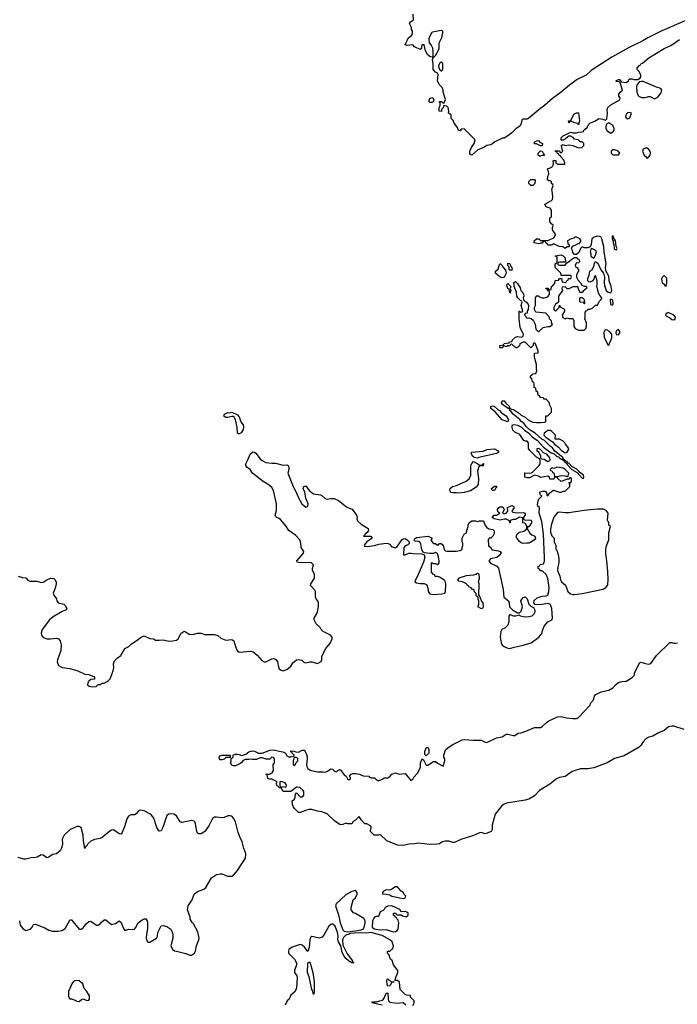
# Model space of a CAD drawing. Header units: inches. Extents: x 2348423 to 2474978, y 460702 to 613625.
# Tile 90 of 113: x 2412245 to 2419148, y 566615 to 576951. Entities that reach past the tile are written whole.
import ezdxf

# ---------------------------------------------------------------- set-up
doc = ezdxf.new("R2010")
doc.units = ezdxf.units.IN
doc.header["$MEASUREMENT"] = 0
doc.layers.add('C4516', color=7, linetype='Continuous')
doc.layers.add('C4517', color=7, linetype='Continuous')

msp = doc.modelspace()

# ---------------------------------------------------------------- linework, layer by layer
at = {"layer": 'C4516', "color": 5}
for points, elevation in [([(2412966, 570000), (2412961, 569990), (2412958, 569970), (2412975, 569955), (2413010, 569947), (2413046, 569950), (2413069, 569971), (2413088, 569972), (2413110, 569985), (2413130, 569986), (2413156, 570000)], 80), ([(2419221, 569501), (2419110, 569534), (2419090, 569534), (2419054, 569526), (2419010, 569488), (2418950, 569464), (2418891, 569429), (2418850, 569418), (2418819, 569401), (2418789, 569371), (2418764, 569330), (2418746, 569314), (2418590, 569224), (2418490, 569196), (2418410, 569148), (2418270, 569098), (2418210, 569087), (2418130, 569088), (2418043, 569057), (2417970, 569007), (2417910, 568996), (2417879, 568981), (2417810, 568926), (2417701, 568859), (2417650, 568804), (2417590, 568770), (2417550, 568759), (2417355, 568725), (2417330, 568717), (2417304, 568696), (2417237, 568610), (2417205, 568495), (2417205, 568450), (2417193, 568430), (2417151, 568410), (2417130, 568405), (2417090, 568418), (2417070, 568416), (2417010, 568388), (2416875, 568345), (2416810, 568313), (2416790, 568314), (2416750, 568327), (2416712, 568328), (2416679, 568321), (2416650, 568300), (2416630, 568295), (2416550, 568293), (2416430, 568305), (2416390, 568298), (2416330, 568295), (2416270, 568283), (2416210, 568287), (2416097, 568330), (2416030, 568398), (2416010, 568389), (2415966, 568390), (2415928, 568430), (2415929, 568451), (2415938, 568470), (2415928, 568488), (2415890, 568508), (2415868, 568510), (2415828, 568550), (2415810, 568586), (2415771, 568549), (2415745, 568535), (2415732, 568508), (2415690, 568508), (2415670, 568515), (2415637, 568503), (2415610, 568499), (2415550, 568541), (2415473, 568613), (2415416, 568636), (2415370, 568644), (2415310, 568661), (2415281, 568659), (2415234, 568646), (2415194, 568630), (2415170, 568629), (2415129, 568670), (2415115, 568690), (2415108, 568712), (2415106, 568750), (2415128, 568770), (2415138, 568790), (2415140, 568820), (2415150, 568834), (2415190, 568792), (2415210, 568792), (2415220, 568800), (2415228, 568810), (2415228, 568850), (2415220, 568860), (2415186, 568890), (2415150, 568895), (2415091, 568849), (2415010, 568849), (2414990, 568886), (2414970, 568888), (2414962, 568902), (2414950, 568906), (2414938, 568930), (2414946, 568950), (2414890, 568978), (2414870, 568978), (2414850, 568986), (2414842, 569022), (2414828, 569030), (2414868, 569032), (2414882, 569038), (2414898, 569050), (2414908, 569070), (2414907, 569127), (2414918, 569150), (2414918, 569190), (2414910, 569206), (2414890, 569208), (2414870, 569188), (2414832, 569188), (2414790, 569202), (2414770, 569202), (2414730, 569185), (2414690, 569184), (2414670, 569189), (2414650, 569184), (2414610, 569184), (2414590, 569175), (2414571, 569150), (2414550, 569135), (2414510, 569118), (2414490, 569118), (2414470, 569126), (2414458, 569150), (2414466, 569170), (2414466, 569194), (2414486, 569210), (2414486, 569230), (2414490, 569234), (2414510, 569242), (2414530, 569242), (2414550, 569238), (2414575, 569225), (2414618, 569242), (2414650, 569265), (2414685, 569275), (2414711, 569271), (2414750, 569251), (2414789, 569251), (2414870, 569283), (2414910, 569287), (2414970, 569271), (2415006, 569266), (2415034, 569250), (2415050, 569222), (2415070, 569212), (2415090, 569212), (2415122, 569218), (2415126, 569230), (2415106, 569250), (2415102, 569262), (2415090, 569266), (2415090, 569274), (2415127, 569273), (2415144, 569264), (2415170, 569262), (2415210, 569282), (2415230, 569282), (2415242, 569270), (2415259, 569230), (2415261, 569190), (2415254, 569130), (2415259, 569110), (2415271, 569091), (2415294, 569074), (2415370, 569056), (2415430, 569056), (2415450, 569051), (2415470, 569058), (2415510, 569085), (2415530, 569082), (2415550, 569062), (2415570, 569054), (2415586, 569070), (2415610, 569078), (2415650, 569022), (2415672, 569010), (2415690, 568974), (2415710, 568974), (2415718, 568982), (2415716, 568996), (2415708, 569010), (2415726, 569030), (2415743, 569037), (2415770, 569038), (2415812, 569032), (2415850, 569014), (2415910, 569011), (2415918, 568998), (2415933, 568993), (2415970, 568991), (2415980, 568980), (2416010, 568962), (2416050, 568978), (2416070, 568991), (2416110, 568991), (2416130, 569005), (2416150, 569030), (2416190, 569045), (2416230, 569031), (2416290, 569038), (2416350, 568965), (2416370, 568978), (2416381, 568999), (2416420, 569040), (2416442, 569078), (2416452, 569108), (2416453, 569150), (2416470, 569191), (2416482, 569182), (2416510, 569125), (2416530, 569125), (2416590, 569162), (2416610, 569162), (2416630, 569145), (2416690, 569114), (2416709, 569170), (2416708, 569190), (2416698, 569210), (2416698, 569230), (2416715, 569285), (2416742, 569310), (2416790, 569341), (2416890, 569391), (2416910, 569395), (2417010, 569387), (2417090, 569387), (2417130, 569366), (2417150, 569363), (2417250, 569411), (2417310, 569422), (2417350, 569450), (2417370, 569452), (2417425, 569435), (2417443, 569437), (2417478, 569462), (2417510, 569465), (2417559, 569481), (2417650, 569521), (2417710, 569521), (2417730, 569531), (2417770, 569571), (2417798, 569590), (2417890, 569631), (2417930, 569636), (2417983, 569623), (2418050, 569615), (2418090, 569616), (2418110, 569626), (2418229, 569750), (2418241, 569779), (2418269, 569811), (2418278, 569850), (2418292, 569868), (2418350, 569894), (2418430, 569911), (2418470, 569936), (2418499, 569970), (2418530, 569994), (2418552, 570000)], 60), ([(2412243, 567490), (2412250, 567446), (2412279, 567410), (2412310, 567391), (2412358, 567402), (2412377, 567423), (2412389, 567451), (2412410, 567456), (2412510, 567416), (2412550, 567394), (2412590, 567384), (2412650, 567383), (2412689, 567391), (2412722, 567410), (2412770, 567498), (2412780, 567500), (2412790, 567501), (2412870, 567405), (2412890, 567405), (2412910, 567418), (2412941, 567459), (2412970, 567483), (2412990, 567486), (2413050, 567445), (2413070, 567445), (2413090, 567458), (2413102, 567478), (2413130, 567501), (2413150, 567501), (2413210, 567451), (2413250, 567464), (2413290, 567491), (2413310, 567472), (2413330, 567418), (2413350, 567391), (2413390, 567405), (2413430, 567400), (2413450, 567404), (2413462, 567418), (2413490, 567471), (2413530, 567501), (2413550, 567511), (2413570, 567511), (2413583, 567490), (2413588, 567468), (2413587, 567410), (2413575, 567350), (2413573, 567310), (2413575, 567290), (2413590, 567266), (2413610, 567268), (2413630, 567277), (2413681, 567310), (2413692, 567330), (2413696, 567370), (2413730, 567438), (2413750, 567441), (2413791, 567431), (2413830, 567402), (2413842, 567382), (2413851, 567351), (2413851, 567310), (2413831, 567230), (2413850, 567191), (2413870, 567177), (2413890, 567171), (2413988, 567148), (2414030, 567131), (2414050, 567131), (2414081, 567150), (2414089, 567171), (2414101, 567230), (2414126, 567290), (2414129, 567310), (2414114, 567374), (2414070, 567458), (2414055, 567475), (2414035, 567510), (2414034, 567530), (2414006, 567606), (2414013, 567647), (2414055, 567710), (2414075, 567770), (2414110, 567798), (2414177, 567823), (2414200, 567840), (2414258, 567942), (2414310, 567976), (2414350, 567986), (2414370, 567986), (2414410, 567966), (2414430, 567961), (2414470, 567961), (2414490, 567971), (2414530, 568018), (2414615, 568150), (2414619, 568190), (2414615, 568210), (2414599, 568250), (2414580, 568320), (2414554, 568374), (2414538, 568418), (2414509, 568530), (2414489, 568570), (2414470, 568589), (2414450, 568593), (2414430, 568592), (2414390, 568577), (2414370, 568574), (2414310, 568581), (2414290, 568580), (2414270, 568566), (2414230, 568490), (2414190, 568430), (2414150, 568403), (2414130, 568403), (2414112, 568412), (2414103, 568430), (2414090, 568510), (2414084, 568530), (2414077, 568537), (2414050, 568544), (2413950, 568525), (2413930, 568529), (2413890, 568593), (2413863, 568610), (2413825, 568615), (2413809, 568611), (2413790, 568597), (2413748, 568472), (2413730, 568436), (2413710, 568433), (2413684, 568470), (2413653, 568570), (2413630, 568601), (2413610, 568616), (2413550, 568645), (2413508, 568652), (2413490, 568641), (2413467, 568613), (2413450, 568604), (2413410, 568604), (2413387, 568590), (2413370, 568562), (2413349, 568490), (2413317, 568410), (2413310, 568401), (2413290, 568404), (2413230, 568445), (2413210, 568443), (2413190, 568433), (2413110, 568367), (2413090, 568355), (2413030, 568346), (2412990, 568326), (2412961, 568299), (2412950, 568279), (2412939, 568270), (2412930, 568249), (2412914, 568330), (2412911, 568390), (2412891, 568470), (2412870, 568483), (2412850, 568481), (2412776, 568450), (2412711, 568390), (2412691, 568350), (2412693, 568293), (2412685, 568255), (2412670, 568225), (2412630, 568194), (2412590, 568186), (2412550, 568159), (2412530, 568152), (2412490, 568181), (2412470, 568184), (2412430, 568161), (2412410, 568155), (2412367, 568153), (2412310, 568138), (2412290, 568138), (2412230, 568155)], 80), ([(2416370, 566601), (2416385, 566630), (2416384, 566650), (2416348, 566690), (2416346, 566706), (2416309, 566709), (2416290, 566718), (2416238, 566770), (2416230, 566846), (2416210, 566866), (2416186, 566866), (2416188, 566890), (2416215, 566950), (2416214, 566970), (2416169, 567030), (2416154, 567074), (2416138, 567090), (2416119, 567139), (2416106, 567150), (2416106, 567170), (2416110, 567174), (2416130, 567174), (2416150, 567194), (2416162, 567198), (2416168, 567230), (2416154, 567270), (2416130, 567293), (2416050, 567336), (2415930, 567369), (2415890, 567361), (2415810, 567366), (2415710, 567358), (2415702, 567350), (2415670, 567339), (2415644, 567316), (2415638, 567302), (2415634, 567290), (2415637, 567237), (2415684, 567144), (2415738, 567070), (2415738, 567058), (2415752, 567050), (2415730, 567049), (2415695, 567070), (2415670, 567095), (2415646, 567126), (2415630, 567158), (2415615, 567230), (2415590, 567270), (2415585, 567290), (2415587, 567330), (2415580, 567370), (2415556, 567436), (2415530, 567459), (2415510, 567453), (2415490, 567436), (2415439, 567341), (2415419, 567321), (2415390, 567309), (2415330, 567324), (2415310, 567325), (2415301, 567319), (2415293, 567310), (2415289, 567291), (2415285, 567210), (2415270, 567168), (2415234, 567214), (2415210, 567235), (2415190, 567242), (2415106, 567214), (2415071, 567190), (2415065, 567170), (2415066, 567150), (2415131, 567090), (2415152, 567050), (2415151, 567030), (2415131, 566970), (2415131, 566950), (2415155, 566915), (2415157, 566897), (2415150, 566786), (2415138, 566750), (2415092, 566710), (2415072, 566670), (2415052, 566650), (2415030, 566606)], 80), ([(2416050, 566604), (2415942, 566630), (2415950, 566642), (2415990, 566639), (2416050, 566659), (2416063, 566670), (2416073, 566687), (2416090, 566732), (2416110, 566734), (2416111, 566670), (2416116, 566650), (2416130, 566638), (2416150, 566632), (2416210, 566628), (2416270, 566632), (2416298, 566610)], 80)]:
    msp.add_lwpolyline(points, dxfattribs=dict(at, elevation=elevation))
for points, elevation in [([(2416510, 569222), (2416498, 569238), (2416497, 569270), (2416510, 569306), (2416530, 569314), (2416541, 569290), (2416541, 569250)], 60), ([(2414350, 569182), (2414342, 569190), (2414338, 569210), (2414350, 569222), (2414370, 569231), (2414454, 569230), (2414454, 569206), (2414410, 569206), (2414390, 569189), (2414370, 569182)], 60), ([(2415150, 569206), (2415130, 569206), (2415122, 569198), (2415114, 569170), (2415114, 569130), (2415130, 569122), (2415138, 569130), (2415147, 569153), (2415166, 569170), (2415166, 569190)], 60), ([(2414990, 568955), (2414974, 568950), (2414974, 568910), (2414978, 568898), (2414990, 568894), (2415010, 568902), (2415030, 568894), (2415042, 568898), (2415046, 568910), (2415038, 568930), (2415030, 568938)], 60), ([(2415769, 567809), (2415730, 567800), (2415670, 567763), (2415567, 567670), (2415559, 567650), (2415593, 567553), (2415609, 567469), (2415637, 567397), (2415650, 567384), (2415686, 567374), (2415770, 567385), (2415830, 567396), (2415853, 567407), (2415866, 567434), (2415873, 567470), (2415870, 567490), (2415856, 567516), (2415770, 567568), (2415750, 567575), (2415726, 567606), (2415725, 567630), (2415744, 567710), (2415770, 567731), (2415789, 567770), (2415789, 567790)], 80), ([(2416190, 567849), (2416150, 567822), (2416130, 567814), (2416090, 567818), (2416060, 567800), (2416052, 567790), (2416054, 567774), (2416090, 567772), (2416130, 567763), (2416152, 567750), (2416270, 567727), (2416286, 567730), (2416298, 567750), (2416284, 567764), (2416269, 567790), (2416247, 567807), (2416210, 567848)], 80), ([(2416150, 567649), (2416110, 567644), (2416082, 567630), (2416071, 567609), (2416060, 567600), (2416030, 567586), (2416010, 567538), (2415990, 567538), (2415970, 567529), (2415961, 567519), (2415948, 567490), (2415944, 567424), (2415966, 567406), (2415982, 567402), (2416030, 567396), (2416090, 567399), (2416164, 567376), (2416190, 567378), (2416208, 567390), (2416216, 567404), (2416226, 567470), (2416218, 567498), (2416206, 567510), (2416202, 567522), (2416190, 567526), (2416182, 567542), (2416170, 567546), (2416168, 567570), (2416192, 567572), (2416198, 567558), (2416210, 567554), (2416250, 567554), (2416264, 567544), (2416290, 567538), (2416310, 567538), (2416317, 567543), (2416322, 567550), (2416322, 567570), (2416310, 567582), (2416290, 567588), (2416250, 567586), (2416235, 567610)], 80), ([(2415330, 566718), (2415319, 566759), (2415310, 566770), (2415284, 566904), (2415266, 566950), (2415269, 567050), (2415290, 567062), (2415322, 566950), (2415336, 566850), (2415337, 566743)], 80), ([(2412830, 566864), (2412810, 566853), (2412791, 566830), (2412770, 566782), (2412758, 566750), (2412758, 566698), (2412772, 566672), (2412788, 566672), (2412810, 566665), (2412846, 566646), (2412870, 566645), (2412895, 566665), (2412910, 566671), (2412950, 566656), (2412970, 566658), (2412976, 566670), (2412976, 566704), (2412950, 566748), (2412922, 566782), (2412908, 566830), (2412870, 566862)], 80), ([(2416150, 566852), (2416174, 566854), (2416170, 566846), (2416150, 566846), (2416130, 566808), (2416110, 566806), (2416103, 566823), (2416098, 566870), (2416110, 566882), (2416125, 566865)], 80)]:
    msp.add_lwpolyline(points, close=True, dxfattribs=dict(at, elevation=elevation))
at = {"layer": 'C4517', "color": 5}
for points, elevation in [([(2419236, 576944), (2418984, 576836), (2418838, 576762), (2418787, 576730), (2418641, 576659), (2418462, 576558), (2418242, 576418), (2418190, 576370), (2418097, 576323), (2418017, 576263), (2417928, 576190), (2417836, 576124), (2417753, 576050), (2417716, 576024), (2417590, 575916), (2417572, 575908), (2417530, 575906), (2417518, 575902), (2417506, 575850), (2417488, 575830), (2417454, 575806), (2417410, 575764), (2417370, 575733), (2417330, 575709), (2417314, 575706), (2417232, 575670), (2417211, 575650), (2417190, 575637), (2417150, 575629), (2417118, 575610), (2417055, 575585), (2416990, 575529), (2416976, 575536), (2416970, 575546), (2416969, 575570), (2416989, 575611), (2417015, 575650), (2417026, 575690), (2416910, 575806), (2416878, 575802), (2416870, 575786), (2416850, 575788), (2416839, 575819), (2416805, 575865), (2416794, 575894), (2416775, 575915), (2416774, 575954), (2416746, 575970), (2416748, 575990), (2416742, 576030), (2416730, 576042), (2416710, 576048), (2416694, 576046), (2416690, 576026), (2416674, 576010), (2416673, 575987), (2416649, 575990), (2416649, 576030), (2416658, 576050), (2416658, 576078), (2416650, 576086), (2416650, 576094), (2416673, 576093), (2416690, 576074), (2416702, 576078), (2416714, 576114), (2416689, 576189), (2416689, 576210), (2416680, 576240), (2416649, 576270), (2416629, 576310), (2416636, 576376), (2416629, 576389), (2416610, 576402), (2416584, 576430), (2416584, 576490), (2416578, 576530), (2416586, 576550), (2416582, 576558), (2416590, 576554), (2416610, 576574), (2416642, 576630), (2416648, 576650), (2416647, 576707), (2416678, 576770), (2416678, 576790), (2416688, 576810), (2416686, 576830), (2416670, 576838), (2416578, 576822), (2416570, 576818), (2416547, 576773), (2416541, 576750), (2416543, 576710), (2416563, 576683), (2416577, 576657), (2416583, 576610), (2416580, 576560), (2416570, 576558), (2416550, 576564), (2416526, 576586), (2416504, 576624), (2416490, 576686), (2416470, 576686), (2416462, 576670), (2416462, 576650), (2416450, 576638), (2416390, 576668), (2416370, 576688), (2416310, 576682), (2416289, 576690), (2416299, 576701), (2416324, 576756), (2416362, 576790), (2416369, 576810), (2416368, 576830), (2416358, 576850), (2416358, 576870), (2416338, 576910), (2416348, 576930), (2416378, 576950), (2416375, 577010)], 80), ([(2413156, 570000), (2413175, 570010), (2413193, 570030), (2413226, 570114), (2413233, 570150), (2413229, 570190), (2413240, 570220), (2413269, 570250), (2413305, 570275), (2413349, 570351), (2413390, 570372), (2413420, 570400), (2413490, 570445), (2413513, 570467), (2413550, 570483), (2413610, 570456), (2413650, 570451), (2413670, 570438), (2413710, 570436), (2413750, 570441), (2413810, 570427), (2413851, 570431), (2413890, 570439), (2413910, 570451), (2413941, 570510), (2413970, 570531), (2413986, 570526), (2414030, 570498), (2414078, 570502), (2414110, 570511), (2414150, 570511), (2414190, 570498), (2414290, 570498), (2414325, 570485), (2414357, 570457), (2414410, 570438), (2414470, 570444), (2414494, 570430), (2414511, 570370), (2414528, 570330), (2414550, 570311), (2414670, 570321), (2414694, 570314), (2414739, 570279), (2414785, 570225), (2414810, 570211), (2414830, 570211), (2414890, 570241), (2414910, 570246), (2414922, 570242), (2414934, 570234), (2414950, 570212), (2414957, 570170), (2414970, 570138), (2414990, 570121), (2415010, 570116), (2415050, 570131), (2415090, 570166), (2415116, 570204), (2415150, 570231), (2415170, 570236), (2415206, 570226), (2415228, 570208), (2415250, 570198), (2415290, 570211), (2415310, 570211), (2415370, 570192), (2415410, 570214), (2415418, 570230), (2415418, 570270), (2415458, 570350), (2415508, 570410), (2415526, 570450), (2415526, 570470), (2415506, 570490), (2415430, 570528), (2415409, 570549), (2415398, 570570), (2415358, 570610), (2415335, 570650), (2415335, 570670), (2415362, 570710), (2415370, 570734), (2415382, 570790), (2415382, 570830), (2415375, 570850), (2415358, 570870), (2415349, 570890), (2415349, 570950), (2415343, 570963), (2415298, 571010), (2415302, 571030), (2415339, 571090), (2415339, 571130), (2415319, 571170), (2415319, 571190), (2415329, 571230), (2415309, 571249), (2415293, 571253), (2415190, 571248), (2415158, 571258), (2415154, 571270), (2415225, 571350), (2415229, 571370), (2415199, 571410), (2415197, 571457), (2415184, 571490), (2415139, 571539), (2415069, 571589), (2415039, 571639), (2414983, 571703), (2414970, 571714), (2414944, 571724), (2414930, 571738), (2414925, 571750), (2414942, 571798), (2414941, 571870), (2414909, 572010), (2414890, 572039), (2414864, 572064), (2414802, 572102), (2414689, 572189), (2414664, 572230), (2414630, 572255), (2414619, 572270), (2414619, 572290), (2414644, 572336), (2414663, 572390), (2414693, 572413), (2414710, 572410), (2414722, 572402), (2414770, 572342), (2414790, 572324), (2414830, 572303), (2414890, 572295), (2414930, 572295), (2415010, 572275), (2415050, 572278), (2415062, 572270), (2415071, 572250), (2415071, 572230), (2415061, 572190), (2415115, 572050), (2415147, 571990), (2415171, 571930), (2415207, 571870), (2415230, 571847), (2415250, 571835), (2415270, 571845), (2415272, 571870), (2415247, 571927), (2415237, 571990), (2415219, 572030), (2415229, 572051), (2415250, 572058), (2415285, 572010), (2415330, 571975), (2415404, 571964), (2415417, 571957), (2415450, 571926), (2415470, 571916), (2415510, 571926), (2415545, 571925), (2415590, 571905), (2415677, 571837), (2415702, 571822), (2415734, 571814), (2415782, 571750), (2415787, 571730), (2415784, 571710), (2415791, 571690), (2415830, 571656), (2415903, 571610), (2415905, 571590), (2415893, 571567), (2415871, 571550), (2415865, 571535), (2415854, 571530), (2415931, 571531), (2415945, 571510), (2415889, 571471), (2415871, 571450), (2415862, 571430), (2415865, 571425), (2415890, 571421), (2415970, 571431), (2416016, 571444), (2416095, 571455), (2416113, 571453), (2416125, 571445), (2416150, 571418), (2416190, 571406), (2416205, 571415), (2416255, 571490), (2416270, 571501), (2416290, 571505), (2416312, 571490), (2416334, 571470), (2416333, 571453), (2416320, 571440), (2416290, 571429), (2416276, 571410), (2416274, 571334), (2416290, 571332), (2416330, 571351), (2416350, 571351), (2416370, 571347), (2416465, 571345), (2416492, 571332), (2416498, 571310), (2416482, 571258), (2416418, 571102), (2416398, 571070), (2416392, 571050), (2416410, 571038), (2416450, 571031), (2416491, 571031), (2416517, 571017), (2416532, 570970), (2416532, 570950), (2416550, 570925), (2416590, 570918), (2416677, 570923), (2416708, 570932), (2416714, 570950), (2416719, 571030), (2416710, 571058), (2416698, 571070), (2416650, 571098), (2416630, 571106), (2416607, 571107), (2416602, 571122), (2416587, 571127), (2416566, 571150), (2416566, 571250), (2416570, 571252), (2416582, 571242), (2416610, 571242), (2416630, 571232), (2416640, 571240), (2416649, 571251), (2416649, 571270), (2416641, 571310), (2416630, 571346), (2416616, 571356), (2416610, 571358), (2416590, 571349), (2416550, 571349), (2416494, 571354), (2416480, 571360), (2416466, 571386), (2416456, 571450), (2416450, 571462), (2416430, 571473), (2416397, 571477), (2416382, 571490), (2416399, 571510), (2416410, 571514), (2416534, 571530), (2416574, 571510), (2416562, 571490), (2416570, 571474), (2416590, 571454), (2416610, 571452), (2416630, 571434), (2416642, 571438), (2416650, 571452), (2416670, 571454), (2416690, 571434), (2416701, 571390), (2416715, 571375), (2416730, 571371), (2416830, 571371), (2416870, 571378), (2416888, 571390), (2416888, 571410), (2416898, 571430), (2416896, 571456), (2416888, 571470), (2416888, 571510), (2416909, 571550), (2416934, 571566), (2416938, 571590), (2416954, 571630), (2416954, 571650), (2416966, 571674), (2416991, 571691), (2417031, 571691), (2417050, 571682), (2417072, 571692), (2417114, 571690), (2417126, 571650), (2417145, 571625), (2417170, 571606), (2417210, 571598), (2417222, 571590), (2417224, 571584), (2417224, 571556), (2417211, 571529), (2417190, 571508), (2417173, 571507), (2417164, 571496), (2417167, 571427), (2417191, 571411), (2417206, 571386), (2417270, 571377), (2417288, 571368), (2417299, 571350), (2417282, 571330), (2417253, 571307), (2417188, 571292), (2417171, 571270), (2417186, 571246), (2417255, 571215), (2417270, 571194), (2417319, 570970), (2417328, 570890), (2417375, 570850), (2417382, 570830), (2417388, 570788), (2417396, 570776), (2417417, 570757), (2417470, 570725), (2417490, 570725), (2417510, 570742), (2417523, 570790), (2417504, 570850), (2417530, 570884), (2417550, 570891), (2417570, 570870), (2417590, 570816), (2417610, 570796), (2417639, 570779), (2417653, 570753), (2417651, 570730), (2417641, 570710), (2417621, 570690), (2417590, 570681), (2417550, 570678), (2417530, 570681), (2417502, 570690), (2417490, 570699), (2417450, 570689), (2417430, 570689), (2417390, 570708), (2417381, 570690), (2417381, 570630), (2417370, 570595), (2417337, 570563), (2417305, 570550), (2417296, 570530), (2417288, 570472), (2417299, 570410), (2417310, 570386), (2417331, 570371), (2417370, 570354), (2417390, 570351), (2417435, 570365), (2417530, 570384), (2417615, 570410), (2417694, 570470), (2417728, 570510), (2417728, 570530), (2417750, 570585), (2417789, 570631), (2417830, 570651), (2417836, 570670), (2417831, 570770), (2417817, 570810), (2417810, 570817), (2417790, 570822), (2417730, 570811), (2417690, 570810), (2417653, 570813), (2417643, 570830), (2417646, 570854), (2417678, 570882), (2417730, 570899), (2417770, 570902), (2417789, 570910), (2417800, 570950), (2417803, 570990), (2417790, 571086), (2417770, 571126), (2417730, 571166), (2417707, 571167), (2417702, 571182), (2417686, 571190), (2417686, 571210), (2417702, 571218), (2417707, 571233), (2417742, 571238), (2417753, 571267), (2417755, 571305), (2417744, 571550), (2417724, 571684), (2417699, 571770), (2417702, 571830), (2417685, 571845), (2417681, 571861), (2417690, 571914), (2417726, 571950), (2417707, 571967), (2417706, 571990), (2417730, 572002), (2417760, 572000), (2417774, 571990), (2417778, 571958), (2417790, 571954), (2417802, 571978), (2417830, 572002), (2417848, 572012), (2417910, 571991), (2417930, 571992), (2417950, 572002), (2417970, 572002), (2418018, 572050), (2418018, 572078), (2418008, 572092), (2418030, 572094), (2418038, 572110), (2418038, 572130), (2418030, 572146), (2418018, 572142), (2418010, 572126), (2417990, 572126), (2417930, 572102), (2417898, 572130), (2417887, 572147), (2417854, 572146), (2417851, 572129), (2417830, 572126), (2417809, 572129), (2417806, 572150), (2417790, 572158), (2417710, 572146), (2417690, 572158), (2417650, 572168), (2417597, 572143), (2417570, 572142), (2417546, 572150), (2417547, 572193), (2417610, 572191), (2417623, 572197), (2417698, 572270), (2417708, 572290), (2417707, 572327), (2417702, 572342), (2417670, 572358), (2417598, 572430), (2417586, 572450), (2417586, 572510), (2417570, 572526), (2417550, 572526), (2417535, 572535), (2417496, 572596), (2417441, 572621), (2417421, 572641), (2417413, 572670), (2417414, 572686), (2417422, 572698), (2417439, 572701), (2417470, 572696), (2417512, 572672), (2417543, 572643), (2417590, 572610), (2417627, 572567), (2417678, 572538), (2417744, 572464), (2417824, 572404), (2417855, 572395), (2417881, 572370), (2417902, 572362), (2417912, 572350), (2417930, 572338), (2417938, 572338), (2417950, 572325), (2417958, 572322), (2417966, 572330), (2417955, 572335), (2417950, 572346), (2417946, 572346), (2417948, 572350), (2417928, 572370), (2417861, 572421), (2417836, 572456), (2417815, 572470), (2417753, 572533), (2417727, 572547), (2417654, 572610), (2417603, 572643), (2417562, 572682), (2417535, 572715), (2417510, 572733), (2417494, 572754), (2417425, 572810), (2417402, 572842), (2417389, 572850), (2417388, 572868), (2417372, 572868), (2417360, 572880), (2417330, 572897), (2417314, 572910), (2417301, 572930), (2417310, 572951), (2417330, 572951), (2417347, 572927), (2417385, 572890), (2417384, 572884), (2417392, 572872), (2417404, 572864), (2417430, 572858), (2417490, 572818), (2417510, 572798), (2417550, 572778), (2417582, 572750), (2417630, 572727), (2417670, 572721), (2417710, 572721), (2417755, 572725), (2417766, 572730), (2417767, 572793), (2417790, 572794), (2417826, 572830), (2417826, 572870), (2417806, 572910), (2417806, 572930), (2417770, 572966), (2417747, 572967), (2417742, 572982), (2417710, 572986), (2417702, 573002), (2417686, 573010), (2417682, 573042), (2417666, 573050), (2417662, 573082), (2417646, 573090), (2417646, 573130), (2417642, 573142), (2417626, 573150), (2417622, 573182), (2417606, 573190), (2417607, 573213), (2417622, 573218), (2417630, 573234), (2417662, 573238), (2417674, 573266), (2417668, 573290), (2417669, 573330), (2417649, 573410), (2417648, 573450), (2417686, 573454), (2417688, 573470), (2417658, 573550), (2417650, 573558), (2417634, 573550), (2417634, 573530), (2417610, 573506), (2417550, 573566), (2417530, 573566), (2417494, 573550), (2417493, 573527), (2417478, 573522), (2417470, 573506), (2417448, 573508), (2417442, 573522), (2417427, 573527), (2417410, 573546), (2417398, 573542), (2417390, 573526), (2417370, 573526), (2417350, 573518), (2417330, 573526), (2417318, 573522), (2417312, 573508), (2417290, 573506), (2417286, 573510), (2417286, 573530), (2417322, 573538), (2417330, 573552), (2417382, 573558), (2417386, 573570), (2417410, 573574), (2417418, 573590), (2417450, 573618), (2417470, 573625), (2417510, 573618), (2417519, 573621), (2417529, 573631), (2417534, 573646), (2417499, 573719), (2417487, 573810), (2417489, 573891), (2417492, 573892), (2417502, 573882), (2417516, 573884), (2417526, 573890), (2417508, 573950), (2417518, 573990), (2417516, 573996), (2417503, 574003), (2417475, 574030), (2417462, 574050), (2417459, 574090), (2417435, 574150), (2417435, 574175), (2417428, 574190), (2417450, 574202), (2417470, 574182), (2417498, 574138), (2417505, 574110), (2417526, 574086), (2417534, 574070), (2417538, 574050), (2417531, 574030), (2417532, 574010), (2417550, 573992), (2417566, 573986), (2417582, 573962), (2417586, 573950), (2417581, 573910), (2417571, 573890), (2417571, 573870), (2417552, 573868), (2417542, 573850), (2417570, 573818), (2417590, 573821), (2417615, 573815), (2417636, 573796), (2417655, 573755), (2417663, 573703), (2417690, 573674), (2417741, 573719), (2417790, 573732), (2417810, 573732), (2417838, 573750), (2417828, 573768), (2417826, 573790), (2417806, 573810), (2417806, 573830), (2417769, 573869), (2417662, 573882), (2417649, 573909), (2417648, 573930), (2417658, 573950), (2417658, 574030), (2417666, 574050), (2417670, 574054), (2417690, 574052), (2417701, 574041), (2417730, 574031), (2417750, 574031), (2417790, 574042), (2417806, 574070), (2417806, 574090), (2417802, 574102), (2417790, 574106), (2417782, 574122), (2417770, 574126), (2417767, 574133), (2417790, 574134), (2417798, 574118), (2417810, 574114), (2417822, 574118), (2417826, 574150), (2417842, 574158), (2417850, 574174), (2417862, 574178), (2417867, 574213), (2417902, 574218), (2417910, 574234), (2417933, 574233), (2417938, 574198), (2417970, 574194), (2417982, 574198), (2417987, 574213), (2418002, 574218), (2418007, 574233), (2418030, 574234), (2418038, 574250), (2418030, 574266), (2417930, 574266), (2417926, 574290), (2417866, 574350), (2417866, 574390), (2417882, 574398), (2417886, 574410), (2417886, 574450), (2417882, 574462), (2417866, 574470), (2417870, 574474), (2417930, 574482), (2417950, 574472), (2417971, 574450), (2417974, 574406), (2417910, 574406), (2417898, 574402), (2417894, 574390), (2417898, 574378), (2417910, 574374), (2417970, 574374), (2417986, 574394), (2418020, 574420), (2418030, 574432), (2418070, 574454), (2418090, 574454), (2418101, 574441), (2418110, 574438), (2418118, 574430), (2418122, 574410), (2418110, 574398), (2418085, 574395), (2418074, 574370), (2418078, 574358), (2418090, 574354), (2418111, 574330), (2418111, 574310), (2418101, 574299), (2418091, 574270), (2418091, 574250), (2418102, 574222), (2418131, 574190), (2418145, 574165), (2418170, 574154), (2418190, 574154), (2418194, 574150), (2418194, 574130), (2418160, 574100), (2418150, 574086), (2418130, 574086), (2418126, 574090), (2418106, 574134), (2418106, 574146), (2418050, 574148), (2418010, 574126), (2417990, 574126), (2417970, 574146), (2417938, 574142), (2417934, 574130), (2417942, 574110), (2417930, 574086), (2417910, 574066), (2417902, 574050), (2417902, 573990), (2417898, 573982), (2417870, 573966), (2417852, 573930), (2417852, 573910), (2417870, 573892), (2417906, 573930), (2417910, 573954), (2417918, 573938), (2417957, 573917), (2417962, 573910), (2417962, 573890), (2417938, 573850), (2417945, 573825), (2417970, 573812), (2417990, 573822), (2418010, 573814), (2418050, 573814), (2418062, 573790), (2418062, 573730), (2418074, 573710), (2418110, 573692), (2418170, 573692), (2418188, 573710), (2418195, 573735), (2418195, 573770), (2418178, 573810), (2418182, 573830), (2418180, 573880), (2418190, 573894), (2418202, 573898), (2418207, 573913), (2418230, 573914), (2418256, 573924), (2418290, 573954), (2418310, 573954), (2418328, 573992), (2418350, 574014), (2418355, 574030), (2418335, 574055), (2418320, 574080), (2418315, 574115), (2418302, 574150), (2418308, 574170), (2418308, 574210), (2418290, 574266), (2418274, 574250), (2418272, 574228), (2418255, 574205), (2418230, 574195), (2418218, 574198), (2418209, 574209), (2418210, 574234), (2418222, 574270), (2418229, 574311), (2418255, 574325), (2418275, 574370), (2418275, 574390), (2418290, 574414), (2418315, 574395), (2418344, 574324), (2418372, 574292), (2418385, 574250), (2418379, 574190), (2418382, 574162), (2418401, 574110), (2418422, 574090), (2418450, 574085), (2418459, 574110), (2418454, 574150), (2418433, 574210), (2418430, 574258), (2418396, 574316), (2418395, 574350), (2418401, 574390), (2418380, 574510), (2418377, 574570), (2418357, 574650), (2418344, 574670), (2418330, 574676), (2418310, 574677), (2418273, 574667), (2418261, 574659), (2418251, 574650), (2418245, 574590), (2418234, 574566), (2418210, 574558), (2418170, 574558), (2418150, 574566), (2418131, 574549), (2418116, 574510), (2418090, 574486), (2418070, 574486), (2418050, 574508), (2418048, 574530), (2418038, 574550), (2418047, 574573), (2418076, 574584), (2418100, 574600), (2418118, 574602), (2418136, 574624), (2418136, 574636), (2418126, 574650), (2418090, 574668), (2418073, 574667), (2418062, 574658), (2418034, 574650), (2417994, 574630), (2417998, 574598), (2418014, 574590), (2418014, 574570), (2418010, 574566), (2417990, 574566), (2417970, 574548), (2417947, 574567), (2417909, 574569), (2417850, 574598), (2417830, 574586), (2417790, 574586), (2417782, 574602), (2417766, 574610), (2417762, 574622), (2417750, 574626), (2417738, 574622), (2417730, 574606), (2417710, 574606), (2417690, 574598), (2417646, 574610), (2417646, 574630), (2417669, 574651), (2417694, 574650), (2417710, 574634), (2417790, 574634), (2417850, 574662), (2417868, 574690), (2417867, 574707), (2417846, 574730), (2417838, 574750), (2417838, 574770), (2417846, 574790), (2417842, 574802), (2417830, 574806), (2417808, 574830), (2417808, 574872), (2417822, 574878), (2417826, 574890), (2417828, 574950), (2417814, 574974), (2417790, 574978), (2417769, 574989), (2417758, 575010), (2417770, 575022), (2417828, 575052), (2417836, 575064), (2417842, 575090), (2417835, 575155), (2417829, 575170), (2417846, 575210), (2417842, 575222), (2417826, 575230), (2417826, 575250), (2417818, 575258), (2417800, 575260), (2417786, 575270), (2417787, 575307), (2417798, 575330), (2417796, 575356), (2417788, 575370), (2417788, 575390), (2417807, 575393), (2417835, 575405), (2417847, 575433), (2417846, 575470), (2417850, 575474), (2417872, 575472), (2417874, 575450), (2417893, 575433), (2417966, 575434), (2417968, 575450), (2417958, 575478), (2417926, 575510), (2417922, 575522), (2417907, 575527), (2417902, 575542), (2417890, 575546), (2417882, 575562), (2417870, 575566), (2417867, 575573), (2417910, 575574), (2417918, 575558), (2417930, 575554), (2417946, 575570), (2417938, 575590), (2417936, 575616), (2417928, 575630), (2417950, 575642), (2417970, 575631), (2418010, 575636), (2418051, 575631), (2418110, 575607), (2418146, 575610), (2418168, 575630), (2418166, 575650), (2418148, 575668), (2418129, 575669), (2418106, 575690), (2418070, 575698), (2418055, 575715), (2418030, 575729), (2418010, 575729), (2417997, 575723), (2417970, 575698), (2417950, 575686), (2417928, 575688), (2417929, 575711), (2417949, 575731), (2418030, 575771), (2418050, 575762), (2418090, 575762), (2418109, 575771), (2418147, 575773), (2418162, 575778), (2418166, 575790), (2418182, 575798), (2418186, 575810), (2418200, 575820), (2418215, 575850), (2418230, 575865), (2418289, 575891), (2418325, 575915), (2418367, 575907), (2418390, 575898), (2418399, 575901), (2418409, 575911), (2418415, 575966), (2418413, 576007), (2418419, 576030), (2418450, 576059), (2418546, 576110), (2418548, 576130), (2418534, 576150), (2418534, 576170), (2418549, 576190), (2418574, 576210), (2418549, 576289), (2418539, 576299), (2418510, 576301), (2418501, 576310), (2418530, 576325), (2418542, 576322), (2418558, 576298), (2418610, 576292), (2418635, 576310), (2418638, 576322), (2418648, 576332), (2418669, 576331), (2418690, 576324), (2418738, 576322), (2418759, 576341), (2418764, 576350), (2418764, 576370), (2418749, 576409), (2418728, 576430), (2418725, 576450), (2418741, 576459), (2418747, 576470), (2418762, 576478), (2418770, 576490), (2418784, 576496), (2418850, 576550), (2419010, 576648), (2419080, 576680), (2419170, 576742)], 80), ([(2412230, 571111), (2412270, 571096), (2412310, 571091), (2412330, 571066), (2412350, 571057), (2412430, 571058), (2412470, 571042), (2412490, 571045), (2412529, 571071), (2412570, 571087), (2412605, 571085), (2412615, 571075), (2412627, 571050), (2412628, 571028), (2412617, 570983), (2412597, 570930), (2412603, 570910), (2412630, 570870), (2412635, 570850), (2412650, 570831), (2412710, 570815), (2412723, 570803), (2412741, 570770), (2412727, 570753), (2412690, 570737), (2412597, 570683), (2412557, 570650), (2412481, 570550), (2412471, 570510), (2412475, 570490), (2412490, 570467), (2412529, 570451), (2412570, 570451), (2412630, 570459), (2412651, 570451), (2412671, 570430), (2412681, 570390), (2412676, 570330), (2412641, 570230), (2412639, 570210), (2412652, 570170), (2412690, 570151), (2412770, 570139), (2412854, 570114), (2412930, 570081), (2412970, 570078), (2413031, 570051), (2413031, 570029), (2412990, 570024), (2412970, 570008), (2412966, 570000)], 80), ([(2418552, 570000), (2418570, 570005), (2418612, 570008), (2418674, 570046), (2418698, 570070), (2418698, 570090), (2418750, 570199), (2418770, 570207), (2418810, 570193), (2418850, 570187), (2418870, 570191), (2418930, 570278), (2419070, 570412), (2419090, 570412), (2419110, 570405), (2419130, 570405), (2419150, 570411)], 60)]:
    msp.add_lwpolyline(points, dxfattribs=dict(at, elevation=elevation))
at = {"layer": 'C4517', "color": 5, "elevation": 80}
for points in [[(2416670, 576506), (2416658, 576502), (2416642, 576470), (2416645, 576450), (2416658, 576418), (2416670, 576414), (2416686, 576430), (2416686, 576490)], [(2418770, 576304), (2418750, 576298), (2418728, 576272), (2418719, 576250), (2418723, 576190), (2418736, 576156), (2418746, 576146), (2418775, 576135), (2418810, 576134), (2418850, 576145), (2418864, 576144), (2418910, 576122), (2418942, 576138), (2418977, 576183), (2418985, 576210), (2418975, 576230), (2418930, 576243), (2418790, 576301)], [(2416550, 576083), (2416544, 576090), (2416543, 576103), (2416550, 576123), (2416570, 576133), (2416586, 576126), (2416591, 576110), (2416585, 576090), (2416570, 576083)], [(2418110, 575846), (2418102, 575862), (2418070, 575868), (2418030, 575886), (2418018, 575882), (2418010, 575868), (2418006, 575890), (2418030, 575894), (2418062, 575958), (2418088, 575972), (2418110, 575974), (2418122, 575890), (2418113, 575867)], [(2418650, 575978), (2418630, 575975), (2418610, 575958), (2418605, 575930), (2418610, 575922), (2418630, 575912), (2418650, 575922), (2418666, 575970)], [(2418430, 575868), (2418406, 575854), (2418396, 575830), (2418399, 575810), (2418410, 575785), (2418450, 575761), (2418479, 575781), (2418484, 575790), (2418484, 575810), (2418470, 575842)], [(2417710, 575626), (2417670, 575648), (2417649, 575649), (2417650, 575670), (2417665, 575675), (2417670, 575681), (2417690, 575682), (2417705, 575665), (2417732, 575650), (2417730, 575628)], [(2417710, 575518), (2417700, 575520), (2417688, 575528), (2417688, 575550), (2417710, 575574), (2417730, 575572), (2417742, 575542), (2417754, 575530), (2417750, 575526), (2417730, 575526)], [(2418490, 575586), (2418470, 575586), (2418454, 575570), (2418454, 575550), (2418470, 575534), (2418530, 575534), (2418546, 575550), (2418526, 575570), (2418510, 575578)], [(2418830, 575602), (2418810, 575602), (2418788, 575592), (2418783, 575570), (2418801, 575530), (2418822, 575510), (2418830, 575494), (2418850, 575512), (2418862, 575530), (2418868, 575550), (2418862, 575570), (2418848, 575590)], [(2417630, 575209), (2417609, 575209), (2417588, 575230), (2417588, 575252), (2417610, 575274), (2417650, 575274), (2417654, 575270), (2417652, 575230)], [(2418470, 574686), (2418465, 574675), (2418465, 574655), (2418470, 574634), (2418474, 574634), (2418474, 574610), (2418482, 574590), (2418486, 574550), (2418490, 574542), (2418510, 574534), (2418515, 574550), (2418506, 574570), (2418498, 574630), (2418490, 574646), (2418486, 574646)], [(2418270, 574446), (2418250, 574458), (2418242, 574470), (2418242, 574490), (2418235, 574510), (2418246, 574554), (2418290, 574531), (2418296, 574510), (2418290, 574486)], [(2417310, 574242), (2417290, 574248), (2417238, 574290), (2417238, 574310), (2417269, 574331), (2417279, 574370), (2417290, 574391), (2417311, 574371), (2417325, 574345), (2417343, 574323), (2417347, 574310), (2417351, 574290), (2417330, 574248)], [(2417390, 574322), (2417382, 574330), (2417384, 574350), (2417380, 574360), (2417369, 574370), (2417370, 574394), (2417391, 574391), (2417400, 574360), (2417411, 574350), (2417415, 574330), (2417410, 574322)], [(2419010, 574266), (2418990, 574246), (2418982, 574230), (2418985, 574205), (2418990, 574194), (2419013, 574173), (2419018, 574158), (2419030, 574154), (2419038, 574190), (2419038, 574230), (2419030, 574246)], [(2417398, 574082), (2417390, 574086), (2417382, 574122), (2417370, 574128), (2417362, 574150), (2417358, 574170), (2417370, 574182), (2417402, 574150), (2417392, 574130), (2417402, 574110), (2417394, 574090)], [(2418170, 573968), (2418162, 573982), (2418130, 573986), (2418126, 573990), (2418126, 574030), (2418130, 574034), (2418150, 574034), (2418170, 574014), (2418174, 573970)], [(2418450, 574018), (2418442, 574010), (2418445, 573970), (2418450, 573962), (2418470, 573954), (2418474, 573970), (2418470, 574006)], [(2419050, 573878), (2419030, 573866), (2419025, 573850), (2419030, 573842), (2419070, 573822), (2419090, 573805), (2419110, 573802), (2419126, 573810), (2419128, 573830), (2419110, 573848)], [(2418390, 573695), (2418377, 573670), (2418379, 573619), (2418418, 573538), (2418430, 573534), (2418462, 573610), (2418462, 573650), (2418437, 573677), (2418413, 573693)], [(2418530, 573698), (2418510, 573686), (2418502, 573670), (2418505, 573645), (2418530, 573642), (2418548, 573670)], [(2417370, 572728), (2417309, 572750), (2417235, 572835), (2417189, 572870), (2417189, 572890), (2417210, 572899), (2417230, 572891), (2417262, 572862), (2417283, 572850), (2417304, 572824), (2417352, 572792), (2417375, 572750)], [(2414550, 572603), (2414543, 572603), (2414532, 572612), (2414529, 572670), (2414510, 572750), (2414497, 572777), (2414484, 572784), (2414470, 572785), (2414430, 572774), (2414410, 572775), (2414389, 572790), (2414395, 572810), (2414430, 572826), (2414450, 572825), (2414472, 572832), (2414530, 572802), (2414550, 572782), (2414567, 572730), (2414590, 572698), (2414593, 572673), (2414589, 572650), (2414570, 572613)], [(2417790, 572639), (2417751, 572610), (2417746, 572590), (2417767, 572567), (2417838, 572518), (2417862, 572490), (2417902, 572462), (2417932, 572430), (2417970, 572405), (2417990, 572412), (2418002, 572430), (2418008, 572450), (2417975, 572495), (2417968, 572510), (2417950, 572528), (2417910, 572546), (2417867, 572547), (2417868, 572590), (2417830, 572629), (2417817, 572637)], [(2417050, 572348), (2417015, 572355), (2416998, 572370), (2416987, 572393), (2416988, 572412), (2417110, 572423), (2417150, 572438), (2417230, 572445), (2417262, 572430), (2417274, 572410), (2417250, 572398), (2417064, 572356)], [(2417690, 572448), (2417674, 572446), (2417672, 572430), (2417694, 572410), (2417712, 572372), (2417713, 572353), (2417722, 572342), (2417750, 572338), (2417790, 572312), (2417810, 572325), (2417813, 572330), (2417809, 572350), (2417778, 572390), (2417744, 572404), (2417710, 572438)], [(2417070, 572274), (2417102, 572278), (2417106, 572290), (2417112, 572292), (2417110, 572268), (2417070, 572266), (2417064, 572256), (2417051, 572210), (2417061, 572130), (2417058, 572070), (2417036, 572044), (2416976, 572004), (2416910, 571986), (2416850, 571979), (2416830, 571985), (2416790, 571984), (2416770, 571989), (2416759, 572010), (2416762, 572030), (2416789, 572051), (2416830, 572061), (2416932, 572108), (2416962, 572130), (2416979, 572170), (2416981, 572270), (2416990, 572292), (2417010, 572312), (2417054, 572290)], [(2417890, 572255), (2417850, 572238), (2417830, 572246), (2417814, 572230), (2417818, 572218), (2417833, 572213), (2417838, 572198), (2417853, 572193), (2417858, 572158), (2417890, 572154), (2417930, 572165), (2417970, 572162), (2417990, 572154), (2418002, 572158), (2418008, 572190), (2417969, 572230), (2417950, 572243)], [(2417970, 572326), (2417962, 572318), (2417965, 572310), (2417980, 572300), (2417990, 572282), (2418042, 572230), (2418098, 572198), (2418150, 572138), (2418162, 572138), (2418168, 572150), (2418162, 572170), (2418122, 572202), (2418094, 572234), (2418040, 572260), (2418013, 572293), (2418000, 572300), (2417993, 572313), (2417978, 572318)], [(2417230, 572008), (2417206, 572010), (2417198, 572030), (2417230, 572054), (2417250, 572054), (2417252, 572050), (2417242, 572038)], [(2417470, 571776), (2417530, 571778), (2417552, 571770), (2417552, 571750), (2417532, 571730), (2417534, 571710), (2417542, 571702), (2417610, 571698), (2417618, 571690), (2417616, 571670), (2417610, 571659), (2417590, 571628), (2417574, 571626), (2417572, 571610), (2417600, 571560), (2417622, 571542), (2417651, 571530), (2417659, 571510), (2417650, 571490), (2417610, 571465), (2417590, 571457), (2417565, 571455), (2417530, 571454), (2417510, 571459), (2417490, 571472), (2417465, 571510), (2417458, 571530), (2417470, 571557), (2417490, 571573), (2417537, 571583), (2417562, 571598), (2417569, 571610), (2417569, 571630), (2417556, 571656), (2417546, 571666), (2417526, 571670), (2417526, 571710), (2417522, 571722), (2417490, 571728), (2417450, 571706), (2417430, 571706), (2417404, 571696), (2417394, 571690), (2417394, 571670), (2417390, 571669), (2417386, 571690), (2417350, 571708), (2417330, 571709), (2417290, 571699), (2417226, 571710), (2417206, 571726), (2417226, 571750), (2417249, 571751), (2417286, 571770), (2417265, 571785), (2417261, 571810), (2417270, 571825), (2417290, 571836), (2417316, 571836), (2417332, 571810), (2417314, 571770), (2417330, 571765), (2417350, 571772), (2417368, 571790), (2417366, 571830), (2417410, 571852), (2417425, 571845), (2417434, 571830), (2417412, 571790), (2417421, 571781)], [(2418372, 571812), (2418310, 571812), (2418170, 571798), (2418010, 571776), (2417970, 571775), (2417910, 571781), (2417890, 571778), (2417851, 571729), (2417826, 571654), (2417817, 571603), (2417817, 571570), (2417830, 571532), (2417854, 571510), (2417854, 571470), (2417872, 571430), (2417873, 571393), (2417882, 571382), (2417897, 571337), (2417905, 571290), (2417905, 571250), (2417892, 571208), (2417891, 571170), (2417916, 571110), (2417921, 571070), (2417931, 571050), (2417974, 571014), (2418000, 570950), (2418025, 570925), (2418050, 570918), (2418070, 570918), (2418150, 570928), (2418370, 570974), (2418399, 570990), (2418414, 571010), (2418417, 571023), (2418421, 571070), (2418417, 571157), (2418408, 571270), (2418396, 571344), (2418396, 571384), (2418401, 571419), (2418428, 571490), (2418428, 571568), (2418436, 571584), (2418438, 571610), (2418446, 571630), (2418430, 571646), (2418429, 571670), (2418416, 571696), (2418422, 571770), (2418400, 571800)], [(2417050, 571139), (2417034, 571126), (2417010, 571119), (2416930, 571113), (2416854, 571090), (2416842, 571070), (2416850, 571062), (2416890, 571052), (2416932, 571032), (2416938, 571018), (2416953, 571013), (2416958, 570998), (2416973, 570993), (2416990, 570974), (2417010, 570974), (2417014, 570950), (2417034, 570930), (2417034, 570910), (2417054, 570894), (2417054, 570870), (2417062, 570850), (2417062, 570810), (2417052, 570790), (2417090, 570771), (2417110, 570776), (2417115, 570790), (2417110, 570828), (2417094, 570850), (2417070, 570906), (2417066, 570906), (2417068, 571030), (2417062, 571050), (2417071, 571089), (2417068, 571130)]]:
    msp.add_lwpolyline(points, close=True, dxfattribs=at)

doc.saveas('drawing.dxf')
